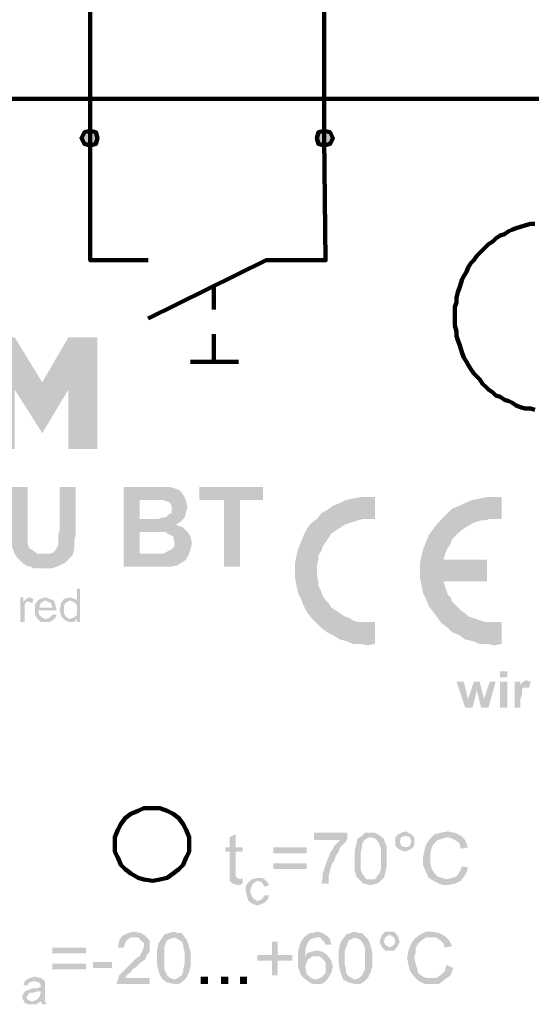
# Model space of a CAD drawing. Extents: x 171565 to 840288, y -737149 to -289557.
# Tile 24 of 59: x 420403 to 421136, y -353247 to -351836. Entities that reach past the tile are written whole.
import ezdxf

# ---------------------------------------------------------------- set-up
doc = ezdxf.new("R2010")
doc.units = 0
doc.header["$MEASUREMENT"] = 0
doc.layers.add('H', color=7, linetype='Continuous', lineweight=100)
doc.layers.add('P', color=250, linetype='Continuous', lineweight=100)

msp = doc.modelspace()

# ---------------------------------------------------------------- hatches: boundary and pattern name
at = {"layer": 'H', "linetype": 'Continuous'}
for points in [[(420503.9, -351994.9), (420495.6, -351997), (420491.4, -352005.4), (420495.6, -352013.7), (420503.9, -352015.8), (420512.2, -352013.7), (420514.3, -352005.4), (420512.2, -351997)], [(420839.3, -351994.9), (420831, -351997), (420828.9, -352005.4), (420831, -352013.7), (420839.3, -352015.8), (420847.7, -352013.7), (420851.8, -352005.4), (420847.7, -351997)], [(419814.3, -352451.2), (419806, -352451.2), (419797.7, -352451.2), (419789.3, -352449.1), (419783.1, -352444.9), (419774.7, -352442.9), (419768.5, -352438.7), (419762.2, -352434.5), (419758.1, -352428.3), (419753.9, -352422), (419747.7, -352415.8), (419745.6, -352409.5), (419741.4, -352401.2), (419739.3, -352392.9), (419737.2, -352384.5), (419737.2, -352376.2), (419735.2, -352367.9), (419737.2, -352357.4), (419737.2, -352349.1), (419739.3, -352340.8), (419741.4, -352332.4), (419745.6, -352324.1), (419749.7, -352317.9), (419753.9, -352311.6), (419758.1, -352305.4), (419764.3, -352299.1), (419770.6, -352294.9), (419776.8, -352290.8), (419783.1, -352286.6), (419791.4, -352284.5), (419799.7, -352282.4), (419806, -352282.4), (419814.3, -352280.4), (419822.7, -352282.4), (419831, -352282.4), (419839.3, -352284.5), (419847.7, -352286.6), (419853.9, -352290.8), (419860.2, -352294.9), (419866.4, -352299.1), (419872.7, -352305.4), (419876.8, -352309.5), (419881, -352317.9), (419885.2, -352324.1), (419887.2, -352332.4), (419891.4, -352340.8), (419891.4, -352349.1), (419893.5, -352357.4), (419893.5, -352367.9), (419893.5, -352376.2), (419891.4, -352384.5), (419891.4, -352392.9), (419887.2, -352401.2), (419885.2, -352409.5), (419881, -352415.8), (419876.8, -352422), (419872.7, -352428.3), (419866.4, -352434.5), (419860.2, -352438.7), (419853.9, -352442.9), (419847.7, -352444.9), (419839.3, -352449.1), (419833.1, -352451.2), (419824.7, -352451.2), (419814.3, -352451.2), (419814.3, -352315.8), (419806, -352315.8), (419797.7, -352319.9), (419789.3, -352324.1), (419785.2, -352330.4), (419781, -352338.7), (419776.8, -352347), (419774.7, -352357.4), (419774.7, -352365.8), (419774.7, -352376.2), (419776.8, -352384.5), (419781, -352392.9), (419785.2, -352401.2), (419789.3, -352407.4), (419797.7, -352413.7), (419806, -352415.8), (419814.3, -352417.9), (419824.7, -352415.8), (419833.1, -352413.7), (419839.3, -352407.4), (419845.6, -352401.2), (419849.7, -352392.9), (419851.8, -352384.5), (419853.9, -352376.2), (419856, -352365.8), (419853.9, -352357.4), (419851.8, -352347), (419849.7, -352338.7), (419845.6, -352330.4), (419839.3, -352324.1), (419833.1, -352319.9), (419824.7, -352315.8), (419814.3, -352315.8), (419814.3, -352451.2), (420037.2, -352399.1), (420035.2, -352411.6), (420031, -352422), (420024.7, -352430.4), (420018.5, -352438.7), (420008.1, -352444.9), (420001.8, -352447), (419995.6, -352449.1), (419991.4, -352449.1), (419983.1, -352451.2), (419976.8, -352451.2), (419970.6, -352451.2), (419964.3, -352451.2), (419958.1, -352451.2), (419951.8, -352451.2), (419947.7, -352449.1), (419937.2, -352447), (419931, -352442.9), (419922.7, -352438.7), (419918.5, -352434.5), (419914.3, -352430.4), (419910.2, -352424.1), (419908.1, -352419.9), (419906, -352413.7), (419903.9, -352405.4), (419903.9, -352397), (419903.9, -352394.9), (419941.4, -352394.9), (419941.4, -352401.2), (419943.5, -352405.4), (419947.7, -352409.5), (419949.7, -352413.7), (419956, -352415.8), (419960.2, -352417.9), (419966.4, -352419.9), (419972.7, -352419.9), (419981, -352419.9), (419989.3, -352415.8), (419995.6, -352411.6), (419997.7, -352407.4), (419999.7, -352403.3), (419999.7, -352397), (419995.6, -352392.9), (419991.4, -352390.8), (419987.2, -352388.7), (419978.9, -352386.6), (419970.6, -352384.5), (419962.2, -352382.4), (419953.9, -352380.4), (419945.6, -352376.2), (419937.2, -352374.1), (419928.9, -352369.9), (419920.6, -352365.8), (419914.3, -352359.5), (419910.2, -352351.2), (419906, -352342.9), (419906, -352338.7), (419906, -352332.4), (419906, -352326.2), (419908.1, -352319.9), (419912.2, -352309.5), (419918.5, -352301.2), (419926.8, -352294.9), (419935.2, -352288.7), (419947.7, -352284.5), (419958.1, -352282.4), (419970.6, -352280.4), (419978.9, -352282.4), (419987.2, -352282.4), (419993.5, -352284.5), (419999.7, -352286.6), (420006, -352288.7), (420012.2, -352290.8), (420016.4, -352294.9), (420020.6, -352299.1), (420028.9, -352307.4), (420033.1, -352315.8), (420035.2, -352326.2), (420037.2, -352336.6), (419997.7, -352336.6), (419997.7, -352332.4), (419995.6, -352326.2), (419991.4, -352322), (419987.2, -352317.9), (419978.9, -352315.8), (419970.6, -352313.7), (419962.2, -352315.8), (419953.9, -352317.9), (419947.7, -352322), (419943.5, -352328.3), (419945.6, -352334.5), (419947.7, -352336.6), (419951.8, -352340.8), (419958.1, -352342.9), (419964.3, -352344.9), (419972.7, -352347), (419981, -352349.1), (419989.3, -352351.2), (419997.7, -352353.3), (420006, -352357.4), (420014.3, -352361.6), (420020.6, -352365.8), (420026.8, -352372), (420033.1, -352380.4), (420035.2, -352388.7), (420037.2, -352394.9), (420037.2, -352399.1), (419814.3, -352451.2), (420153.9, -352397), (420181, -352451.2), (420139.3, -352451.2), (420116.4, -352401.2), (420091.4, -352401.2), (420091.4, -352451.2), (420053.9, -352451.2), (420053.9, -352290.8), (420137.2, -352290.8), (420147.7, -352290.8), (420156, -352294.9), (420164.3, -352299.1), (420172.7, -352305.4), (420178.9, -352313.7), (420183.1, -352324.1), (420187.2, -352334.5), (420187.2, -352344.9), (420187.2, -352355.4), (420185.2, -352363.7), (420183.1, -352369.9), (420178.9, -352378.3), (420174.7, -352382.4), (420168.5, -352388.7), (420162.2, -352392.9), (420153.9, -352397), (419814.3, -352451.2), (420131, -352324.1), (420091.4, -352324.1), (420091.4, -352367.9), (420128.9, -352367.9), (420137.2, -352365.8), (420143.5, -352361.6), (420147.7, -352353.3), (420149.7, -352347), (420147.7, -352338.7), (420143.5, -352332.4), (420139.3, -352326.2), (420131, -352324.1), (419814.3, -352451.2), (420308.1, -352451.2), (420297.7, -352424.1), (420235.2, -352424.1), (420224.7, -352451.2), (420185.2, -352451.2), (420243.5, -352290.8), (420289.3, -352290.8), (420347.7, -352451.2), (420308.1, -352451.2), (419814.3, -352451.2), (420287.2, -352390.8), (420266.4, -352330.4), (420245.6, -352390.8), (420287.2, -352390.8), (419814.3, -352451.2), (420472.7, -352451.2), (420472.7, -352365.8), (420435.2, -352428.3), (420395.6, -352365.8), (420395.6, -352451.2), (420353.9, -352451.2), (420353.9, -352290.8), (420395.6, -352290.8), (420435.2, -352355.4), (420472.7, -352290.8), (420514.3, -352290.8), (420514.3, -352451.2), (420472.7, -352451.2)], [(420391.4, -352505.4), (420414.3, -352505.4), (420414.3, -352567.9), (420414.3, -352574.1), (420414.3, -352580.4), (420414.3, -352586.6), (420416.4, -352592.9), (420422.7, -352597), (420428.9, -352601.2), (420437.2, -352601.2), (420445.6, -352601.2), (420451.8, -352599.1), (420456, -352592.9), (420458.1, -352588.7), (420458.1, -352580.4), (420458.1, -352574.1), (420460.2, -352567.9), (420460.2, -352505.4), (420483.1, -352505.4), (420483.1, -352565.8), (420483.1, -352574.1), (420481, -352582.4), (420481, -352588.7), (420481, -352594.9), (420478.9, -352603.3), (420472.7, -352609.5), (420468.5, -352613.7), (420460.2, -352617.9), (420449.7, -352622), (420443.5, -352622), (420437.2, -352622), (420431, -352622), (420422.7, -352622), (420418.5, -352619.9), (420412.2, -352617.9), (420406, -352613.7), (420399.7, -352607.4), (420395.6, -352601.2), (420393.5, -352594.9), (420391.4, -352590.8), (420391.4, -352582.4), (420391.4, -352576.2), (420391.4, -352565.8)], [(420574.7, -352569.9), (420574.7, -352601.2), (420597.7, -352601.2), (420601.8, -352601.2), (420608.1, -352601.2), (420612.2, -352599.1), (420620.6, -352594.9), (420624.7, -352590.8), (420624.7, -352584.5), (420622.7, -352576.2), (420614.3, -352572), (420612.2, -352569.9), (420608.1, -352569.9), (420601.8, -352569.9), (420593.5, -352569.9), (420574.7, -352569.9), (420574.7, -352524.1), (420574.7, -352551.2), (420591.4, -352551.2), (420597.7, -352551.2), (420601.8, -352551.2), (420608.1, -352549.1), (420612.2, -352549.1), (420616.4, -352544.9), (420620.6, -352542.9), (420620.6, -352536.6), (420620.6, -352532.4), (420618.5, -352528.3), (420614.3, -352526.2), (420608.1, -352524.1), (420606, -352524.1), (420601.8, -352524.1), (420595.6, -352524.1), (420589.3, -352524.1), (420574.7, -352524.1), (420574.7, -352569.9), (420551.8, -352505.4), (420597.7, -352505.4), (420603.9, -352505.4), (420610.2, -352505.4), (420618.5, -352505.4), (420624.7, -352507.4), (420631, -352509.5), (420635.2, -352513.7), (420639.3, -352519.9), (420641.4, -352526.2), (420643.5, -352534.5), (420641.4, -352540.8), (420639.3, -352549.1), (420633.1, -352555.4), (420626.8, -352559.5), (420637.2, -352563.7), (420643.5, -352569.9), (420647.7, -352576.2), (420649.7, -352586.6), (420647.7, -352594.9), (420645.6, -352601.2), (420641.4, -352609.5), (420635.2, -352613.7), (420628.9, -352617.9), (420618.5, -352619.9), (420616.4, -352619.9), (420610.2, -352619.9), (420601.8, -352619.9), (420591.4, -352619.9), (420551.8, -352619.9), (420551.8, -352505.4)], [(420695.6, -352619.9), (420695.6, -352524.1), (420660.2, -352524.1), (420660.2, -352505.4), (420751.8, -352505.4), (420751.8, -352524.1), (420718.5, -352524.1), (420718.5, -352619.9)], [(420912.2, -352699.1), (420901.8, -352699.1), (420895.6, -352699.1), (420887.2, -352699.1), (420881, -352697), (420874.7, -352692.9), (420868.5, -352690.8), (420862.2, -352686.6), (420856, -352682.4), (420849.7, -352678.3), (420845.6, -352672), (420841.4, -352667.9), (420837.2, -352661.6), (420835.2, -352655.4), (420831, -352647), (420831, -352640.8), (420828.9, -352632.4), (420828.9, -352626.2), (420828.9, -352617.9), (420831, -352609.5), (420831, -352603.3), (420835.2, -352597), (420837.2, -352590.8), (420841.4, -352584.5), (420845.6, -352578.3), (420849.7, -352572), (420856, -352567.9), (420862.2, -352563.7), (420868.5, -352559.5), (420874.7, -352557.4), (420881, -352555.4), (420887.2, -352553.3), (420895.6, -352551.2), (420901.8, -352551.2), (420912.2, -352551.2), (420912.2, -352519.9), (420901.8, -352519.9), (420891.4, -352519.9), (420881, -352522), (420870.6, -352524.1), (420862.2, -352528.3), (420851.8, -352532.4), (420843.5, -352538.7), (420835.2, -352542.9), (420828.9, -352551.2), (420820.6, -352557.4), (420814.3, -352565.8), (420810.2, -352574.1), (420806, -352584.5), (420801.8, -352594.9), (420799.7, -352603.3), (420797.7, -352613.7), (420797.7, -352626.2), (420797.7, -352636.6), (420799.7, -352647), (420801.8, -352657.4), (420806, -352665.8), (420810.2, -352676.2), (420814.3, -352684.5), (420820.6, -352692.9), (420828.9, -352701.2), (420835.2, -352707.4), (420843.5, -352713.7), (420851.8, -352717.9), (420862.2, -352724.1), (420870.6, -352726.2), (420881, -352730.4), (420891.4, -352730.4), (420901.8, -352732.4), (420912.2, -352730.4)], [(421072.7, -352640.8), (421010.2, -352640.8), (421012.2, -352647), (421014.3, -352653.3), (421016.4, -352659.5), (421020.6, -352663.7), (421022.7, -352669.9), (421026.8, -352674.1), (421031, -352678.3), (421035.2, -352682.4), (421041.4, -352686.6), (421045.6, -352690.8), (421051.8, -352692.9), (421058.1, -352694.9), (421064.3, -352697), (421070.6, -352699.1), (421076.8, -352699.1), (421083.1, -352699.1), (421093.5, -352699.1), (421093.5, -352730.4), (421083.1, -352732.4), (421072.7, -352730.4), (421062.2, -352730.4), (421051.8, -352726.2), (421041.4, -352724.1), (421033.1, -352717.9), (421022.7, -352713.7), (421016.4, -352707.4), (421008.1, -352701.2), (421001.8, -352692.9), (420995.6, -352684.5), (420989.3, -352676.2), (420985.2, -352665.8), (420981, -352657.4), (420978.9, -352647), (420976.8, -352636.6), (420976.8, -352626.2), (420976.8, -352613.7), (420978.9, -352603.3), (420981, -352594.9), (420985.2, -352584.5), (420989.3, -352574.1), (420995.6, -352565.8), (421001.8, -352557.4), (421008.1, -352551.2), (421016.4, -352542.9), (421022.7, -352536.6), (421033.1, -352532.4), (421041.4, -352528.3), (421051.8, -352524.1), (421062.2, -352522), (421072.7, -352519.9), (421083.1, -352519.9), (421093.5, -352519.9), (421093.5, -352551.2), (421083.1, -352551.2), (421076.8, -352551.2), (421070.6, -352553.3), (421064.3, -352553.3), (421058.1, -352555.4), (421051.8, -352557.4), (421045.6, -352561.6), (421041.4, -352563.7), (421035.2, -352567.9), (421031, -352572), (421026.8, -352576.2), (421022.7, -352580.4), (421020.6, -352586.6), (421016.4, -352592.9), (421014.3, -352597), (421012.2, -352603.3), (421010.2, -352609.5), (421072.7, -352609.5)], [(420466.4, -352682.4), (420466.4, -352686.6), (420468.5, -352690.8), (420474.7, -352694.9), (420483.1, -352690.8), (420485.2, -352688.7), (420485.2, -352682.4), (420485.2, -352676.2), (420483.1, -352672), (420474.7, -352667.9), (420468.5, -352672), (420466.4, -352676.2), (420466.4, -352682.4), (420485.2, -352699.1), (420485.2, -352694.9), (420481, -352699.1), (420474.7, -352699.1), (420468.5, -352697), (420462.2, -352690.8), (420460.2, -352682.4), (420462.2, -352672), (420466.4, -352665.8), (420474.7, -352663.7), (420481, -352665.8), (420485.2, -352667.9), (420485.2, -352651.2), (420489.3, -352651.2), (420489.3, -352699.1), (420485.2, -352699.1)], [(420403.9, -352699.1), (420403.9, -352663.7), (420408.1, -352663.7), (420408.1, -352669.9), (420412.2, -352665.8), (420416.4, -352663.7), (420422.7, -352665.8), (420420.6, -352672), (420416.4, -352669.9), (420412.2, -352669.9), (420410.2, -352674.1), (420410.2, -352680.4), (420410.2, -352699.1)], [(420431, -352678.3), (420449.7, -352678.3), (420447.7, -352672), (420439.3, -352667.9), (420433.1, -352672), (420431, -352678.3), (420449.7, -352688.7), (420456, -352688.7), (420453.9, -352692.9), (420449.7, -352697), (420445.6, -352699.1), (420439.3, -352699.1), (420433.1, -352699.1), (420428.9, -352694.9), (420424.7, -352688.7), (420424.7, -352682.4), (420424.7, -352674.1), (420428.9, -352667.9), (420433.1, -352665.8), (420439.3, -352663.7), (420445.6, -352665.8), (420451.8, -352667.9), (420453.9, -352674.1), (420456, -352682.4), (420428.9, -352682.4), (420431, -352688.7), (420433.1, -352690.8), (420439.3, -352694.9), (420445.6, -352692.9), (420449.7, -352688.7)], [(421101.8, -352822), (421091.4, -352822), (421091.4, -352784.5), (421101.8, -352784.5), (421101.8, -352822), (421101.8, -352778.3), (421091.4, -352778.3), (421091.4, -352769.9), (421101.8, -352769.9), (421101.8, -352778.3)], [(421041.4, -352822), (421028.9, -352784.5), (421039.3, -352784.5), (421045.6, -352809.5), (421053.9, -352784.5), (421062.2, -352784.5), (421068.5, -352809.5), (421076.8, -352784.5), (421085.2, -352784.5), (421074.7, -352822), (421064.3, -352822), (421058.1, -352797), (421051.8, -352822)], [(421120.6, -352822), (421112.2, -352822), (421112.2, -352784.5), (421120.6, -352784.5), (421120.6, -352788.7), (421124.7, -352784.5), (421128.9, -352782.4), (421135.2, -352784.5), (421133.1, -352792.9), (421128.9, -352792.9), (421124.7, -352792.9), (421122.7, -352797), (421122.7, -352803.3), (421120.6, -352809.5)], [(420722.7, -353065.8), (420722.7, -353074.1), (420716.4, -353076.2), (420708.1, -353074.1), (420703.9, -353069.9), (420703.9, -353065.8), (420703.9, -353059.5), (420703.9, -353028.3), (420697.7, -353028.3), (420697.7, -353022), (420703.9, -353022), (420703.9, -353007.4), (420712.2, -353003.3), (420712.2, -353022), (420722.7, -353022), (420722.7, -353028.3), (420712.2, -353028.3), (420712.2, -353059.5), (420712.2, -353063.7), (420714.3, -353065.8), (420718.5, -353067.9)], [(420824.7, -353011.6), (420824.7, -353001.2), (420872.7, -353001.2), (420872.7, -353009.5), (420870.6, -353013.7), (420866.4, -353017.9), (420862.2, -353022), (420860.2, -353028.3), (420856, -353034.5), (420853.9, -353040.8), (420849.7, -353047), (420847.7, -353055.4), (420845.6, -353063.7), (420845.6, -353074.1), (420835.2, -353074.1), (420837.2, -353065.8), (420837.2, -353059.5), (420839.3, -353053.3), (420841.4, -353047), (420843.5, -353040.8), (420845.6, -353036.6), (420847.7, -353030.4), (420851.8, -353024.1), (420853.9, -353019.9), (420862.2, -353011.6)], [(420891.4, -353038.7), (420891.4, -353047), (420891.4, -353053.3), (420893.5, -353059.5), (420895.6, -353061.6), (420899.7, -353067.9), (420906, -353067.9), (420912.2, -353067.9), (420916.4, -353061.6), (420918.5, -353059.5), (420920.6, -353053.3), (420920.6, -353047), (420920.6, -353038.7), (420920.6, -353030.4), (420920.6, -353024.1), (420918.5, -353017.9), (420916.4, -353013.7), (420912.2, -353009.5), (420906, -353007.4), (420899.7, -353009.5), (420895.6, -353013.7), (420893.5, -353017.9), (420893.5, -353022), (420891.4, -353030.4), (420891.4, -353038.7), (420883.1, -353038.7), (420883.1, -353032.4), (420883.1, -353026.2), (420885.2, -353017.9), (420887.2, -353009.5), (420893.5, -353005.4), (420897.7, -353001.2), (420906, -353001.2), (420912.2, -353001.2), (420916.4, -353003.3), (420924.7, -353009.5), (420926.8, -353015.8), (420928.9, -353019.9), (420928.9, -353028.3), (420928.9, -353038.7), (420928.9, -353044.9), (420928.9, -353049.1), (420926.8, -353059.5), (420924.7, -353065.8), (420918.5, -353072), (420914.3, -353074.1), (420906, -353076.2), (420895.6, -353074.1), (420889.3, -353067.9), (420885.2, -353063.7), (420883.1, -353055.4), (420883.1, -353047), (420883.1, -353038.7)], [(420947.7, -353013.7), (420949.7, -353019.9), (420956, -353022), (420962.2, -353019.9), (420964.3, -353013.7), (420962.2, -353007.4), (420956, -353005.4), (420949.7, -353007.4), (420947.7, -353013.7), (420941.4, -353013.7), (420941.4, -353007.4), (420945.6, -353003.3), (420949.7, -353001.2), (420956, -352999.1), (420960.2, -353001.2), (420964.3, -353003.3), (420968.5, -353007.4), (420968.5, -353013.7), (420968.5, -353019.9), (420964.3, -353024.1), (420960.2, -353026.2), (420956, -353028.3), (420949.7, -353026.2), (420945.6, -353024.1), (420941.4, -353019.9), (420941.4, -353013.7)], [(421037.2, -353049.1), (421045.6, -353051.2), (421043.5, -353057.4), (421041.4, -353061.6), (421035.2, -353069.9), (421026.8, -353074.1), (421016.4, -353076.2), (421010.2, -353076.2), (421003.9, -353074.1), (420995.6, -353069.9), (420989.3, -353065.8), (420985.2, -353057.4), (420981, -353047), (420981, -353036.6), (420983.1, -353026.2), (420985.2, -353017.9), (420991.4, -353009.5), (420997.7, -353003.3), (421006, -353001.2), (421016.4, -352999.1), (421026.8, -353001.2), (421035.2, -353005.4), (421041.4, -353011.6), (421045.6, -353022), (421035.2, -353024.1), (421033.1, -353015.8), (421026.8, -353011.6), (421022.7, -353009.5), (421016.4, -353007.4), (421008.1, -353009.5), (421001.8, -353011.6), (420995.6, -353017.9), (420993.5, -353022), (420991.4, -353030.4), (420991.4, -353036.6), (420991.4, -353044.9), (420993.5, -353053.3), (420997.7, -353059.5), (421001.8, -353063.7), (421008.1, -353065.8), (421014.3, -353067.9), (421022.7, -353065.8), (421028.9, -353063.7), (421033.1, -353057.4)], [(420814.3, -353053.3), (420766.4, -353053.3), (420766.4, -353044.9), (420814.3, -353044.9), (420814.3, -353053.3), (420814.3, -353030.4), (420766.4, -353030.4), (420766.4, -353022), (420814.3, -353022), (420814.3, -353030.4)], [(420753.9, -353090.8), (420760.2, -353090.8), (420758.1, -353097), (420753.9, -353101.2), (420749.7, -353103.3), (420743.5, -353105.4), (420737.2, -353103.3), (420731, -353099.1), (420728.9, -353092.9), (420726.8, -353084.5), (420726.8, -353078.3), (420728.9, -353074.1), (420735.2, -353067.9), (420743.5, -353065.8), (420749.7, -353065.8), (420753.9, -353067.9), (420758.1, -353072), (420760.2, -353076.2), (420753.9, -353078.3), (420749.7, -353072), (420743.5, -353069.9), (420737.2, -353074.1), (420735.2, -353078.3), (420733.1, -353084.5), (420735.2, -353090.8), (420737.2, -353094.9), (420743.5, -353099.1), (420749.7, -353097)], [(420589.3, -353209.5), (420589.3, -353217.9), (420541.4, -353217.9), (420543.5, -353211.6), (420545.6, -353205.4), (420549.7, -353201.2), (420553.9, -353197), (420560.2, -353190.8), (420566.4, -353184.5), (420570.6, -353180.4), (420574.7, -353178.3), (420576.8, -353174.1), (420578.9, -353169.9), (420581, -353163.7), (420581, -353159.5), (420576.8, -353155.4), (420572.7, -353151.2), (420566.4, -353151.2), (420562.2, -353151.2), (420556, -353155.4), (420553.9, -353159.5), (420551.8, -353165.8), (420543.5, -353165.8), (420545.6, -353155.4), (420549.7, -353149.1), (420558.1, -353144.9), (420566.4, -353142.9), (420576.8, -353144.9), (420583.1, -353149.1), (420589.3, -353155.4), (420589.3, -353163.7), (420589.3, -353172), (420585.2, -353176.2), (420583.1, -353182.4), (420576.8, -353186.6), (420572.7, -353190.8), (420568.5, -353194.9), (420564.3, -353197), (420562.2, -353201.2), (420558.1, -353203.3), (420553.9, -353209.5)], [(420610.2, -353180.4), (420610.2, -353188.7), (420610.2, -353197), (420612.2, -353201.2), (420614.3, -353205.4), (420618.5, -353209.5), (420624.7, -353211.6), (420628.9, -353209.5), (420635.2, -353205.4), (420637.2, -353201.2), (420637.2, -353197), (420639.3, -353188.7), (420639.3, -353180.4), (420639.3, -353172), (420637.2, -353165.8), (420637.2, -353161.6), (420635.2, -353157.4), (420628.9, -353153.3), (420624.7, -353151.2), (420618.5, -353153.3), (420614.3, -353155.4), (420612.2, -353159.5), (420610.2, -353165.8), (420610.2, -353172), (420610.2, -353180.4), (420599.7, -353180.4), (420599.7, -353174.1), (420599.7, -353169.9), (420601.8, -353159.5), (420606, -353153.3), (420610.2, -353147), (420616.4, -353144.9), (420624.7, -353142.9), (420628.9, -353144.9), (420635.2, -353144.9), (420641.4, -353153.3), (420643.5, -353157.4), (420645.6, -353163.7), (420647.7, -353172), (420647.7, -353180.4), (420647.7, -353186.6), (420647.7, -353192.9), (420645.6, -353201.2), (420641.4, -353209.5), (420637.2, -353213.7), (420631, -353217.9), (420624.7, -353217.9), (420614.3, -353215.8), (420608.1, -353211.6), (420603.9, -353205.4), (420601.8, -353199.1), (420599.7, -353190.8), (420599.7, -353180.4)], [(420812.2, -353192.9), (420814.3, -353203.3), (420820.6, -353209.5), (420826.8, -353211.6), (420833.1, -353209.5), (420837.2, -353207.4), (420841.4, -353201.2), (420841.4, -353194.9), (420841.4, -353186.6), (420837.2, -353182.4), (420833.1, -353178.3), (420826.8, -353178.3), (420822.7, -353178.3), (420816.4, -353182.4), (420814.3, -353186.6), (420812.2, -353192.9), (420849.7, -353161.6), (420841.4, -353161.6), (420839.3, -353157.4), (420837.2, -353155.4), (420833.1, -353151.2), (420828.9, -353151.2), (420820.6, -353153.3), (420816.4, -353157.4), (420814.3, -353161.6), (420812.2, -353169.9), (420812.2, -353180.4), (420814.3, -353174.1), (420818.5, -353172), (420828.9, -353169.9), (420837.2, -353172), (420843.5, -353176.2), (420849.7, -353184.5), (420851.8, -353192.9), (420849.7, -353201.2), (420847.7, -353205.4), (420843.5, -353211.6), (420839.3, -353215.8), (420835.2, -353217.9), (420828.9, -353217.9), (420822.7, -353217.9), (420818.5, -353215.8), (420810.2, -353209.5), (420806, -353205.4), (420803.9, -353199.1), (420801.8, -353192.9), (420801.8, -353182.4), (420801.8, -353172), (420803.9, -353163.7), (420806, -353157.4), (420810.2, -353151.2), (420818.5, -353144.9), (420822.7, -353144.9), (420828.9, -353142.9), (420837.2, -353144.9), (420843.5, -353149.1), (420847.7, -353153.3), (420849.7, -353161.6)], [(420868.5, -353180.4), (420868.5, -353188.7), (420870.6, -353197), (420870.6, -353201.2), (420872.7, -353205.4), (420878.9, -353209.5), (420883.1, -353211.6), (420889.3, -353209.5), (420893.5, -353205.4), (420895.6, -353201.2), (420897.7, -353197), (420897.7, -353188.7), (420897.7, -353180.4), (420897.7, -353172), (420897.7, -353165.8), (420895.6, -353161.6), (420893.5, -353157.4), (420889.3, -353153.3), (420883.1, -353151.2), (420878.9, -353153.3), (420874.7, -353155.4), (420872.7, -353159.5), (420870.6, -353165.8), (420868.5, -353172), (420868.5, -353180.4), (420860.2, -353180.4), (420860.2, -353174.1), (420860.2, -353169.9), (420862.2, -353159.5), (420866.4, -353153.3), (420870.6, -353147), (420876.8, -353144.9), (420883.1, -353142.9), (420889.3, -353144.9), (420893.5, -353144.9), (420901.8, -353153.3), (420903.9, -353157.4), (420906, -353163.7), (420908.1, -353172), (420908.1, -353180.4), (420908.1, -353186.6), (420908.1, -353192.9), (420906, -353201.2), (420901.8, -353209.5), (420897.7, -353213.7), (420891.4, -353217.9), (420883.1, -353217.9), (420874.7, -353215.8), (420866.4, -353211.6), (420864.3, -353205.4), (420862.2, -353199.1), (420860.2, -353190.8), (420860.2, -353180.4)], [(420924.7, -353157.4), (420926.8, -353161.6), (420933.1, -353165.8), (420939.3, -353161.6), (420941.4, -353157.4), (420939.3, -353151.2), (420933.1, -353147), (420926.8, -353151.2), (420924.7, -353157.4), (420918.5, -353157.4), (420920.6, -353151.2), (420922.7, -353147), (420926.8, -353142.9), (420933.1, -353142.9), (420939.3, -353142.9), (420943.5, -353147), (420945.6, -353151.2), (420947.7, -353157.4), (420945.6, -353161.6), (420943.5, -353165.8), (420939.3, -353169.9), (420933.1, -353169.9), (420926.8, -353169.9), (420922.7, -353165.8), (420920.6, -353161.6), (420918.5, -353157.4)], [(421014.3, -353190.8), (421024.7, -353194.9), (421022.7, -353199.1), (421020.6, -353205.4), (421012.2, -353211.6), (421003.9, -353217.9), (420999.7, -353217.9), (420993.5, -353217.9), (420987.2, -353217.9), (420983.1, -353217.9), (420974.7, -353213.7), (420968.5, -353207.4), (420962.2, -353199.1), (420960.2, -353190.8), (420958.1, -353180.4), (420960.2, -353169.9), (420964.3, -353159.5), (420968.5, -353153.3), (420976.8, -353147), (420985.2, -353142.9), (420993.5, -353142.9), (421003.9, -353144.9), (421012.2, -353149.1), (421018.5, -353155.4), (421022.7, -353163.7), (421012.2, -353165.8), (421010.2, -353159.5), (421006, -353155.4), (420999.7, -353151.2), (420993.5, -353151.2), (420985.2, -353151.2), (420978.9, -353155.4), (420974.7, -353159.5), (420970.6, -353165.8), (420970.6, -353172), (420968.5, -353180.4), (420970.6, -353188.7), (420972.7, -353197), (420974.7, -353203.3), (420981, -353207.4), (420987.2, -353209.5), (420993.5, -353209.5), (420999.7, -353209.5), (421006, -353205.4), (421012.2, -353199.1)], [(420764.3, -353205.4), (420764.3, -353184.5), (420743.5, -353184.5), (420743.5, -353176.2), (420764.3, -353176.2), (420764.3, -353157.4), (420772.7, -353157.4), (420772.7, -353176.2), (420793.5, -353176.2), (420793.5, -353184.5), (420772.7, -353184.5), (420772.7, -353205.4)], [(420497.7, -353197), (420449.7, -353197), (420449.7, -353188.7), (420497.7, -353188.7), (420497.7, -353197), (420497.7, -353174.1), (420449.7, -353174.1), (420449.7, -353165.8), (420497.7, -353165.8), (420497.7, -353174.1)], [(420508.1, -353186.6), (420508.1, -353194.9), (420535.2, -353194.9), (420535.2, -353186.6)], [(420433.1, -353228.3), (420428.9, -353228.3), (420422.7, -353230.4), (420416.4, -353230.4), (420414.3, -353234.5), (420412.2, -353236.6), (420414.3, -353240.8), (420420.6, -353242.9), (420426.8, -353240.8), (420431, -353236.6), (420433.1, -353230.4), (420433.1, -353228.3), (420433.1, -353242.9), (420426.8, -353247), (420418.5, -353247), (420414.3, -353247), (420410.2, -353244.9), (420406, -353236.6), (420408.1, -353232.4), (420410.2, -353228.3), (420416.4, -353226.2), (420420.6, -353224.1), (420428.9, -353224.1), (420433.1, -353222), (420433.1, -353219.9), (420431, -353215.8), (420422.7, -353213.7), (420416.4, -353215.8), (420414.3, -353219.9), (420408.1, -353219.9), (420410.2, -353213.7), (420416.4, -353209.5), (420424.7, -353207.4), (420433.1, -353209.5), (420437.2, -353211.6), (420439.3, -353215.8), (420439.3, -353222), (420439.3, -353230.4), (420439.3, -353238.7), (420439.3, -353242.9), (420441.4, -353247), (420435.2, -353247), (420433.1, -353242.9)], [(420662.2, -353207.4), (420662.2, -353217.9), (420672.7, -353217.9), (420672.7, -353207.4)], [(420691.4, -353207.4), (420691.4, -353217.9), (420701.8, -353217.9), (420701.8, -353207.4)], [(420718.5, -353207.4), (420718.5, -353217.9), (420728.9, -353217.9), (420728.9, -353207.4)]]:
    msp.add_hatch(color=0, dxfattribs=at).paths.add_polyline_path(points)

# ---------------------------------------------------------------- linework, layer by layer
at = {"layer": 'P', "color": 0, "linetype": 'Continuous', "elevation": 900}
for points in [[(420503.9, -351230.4), (420503.9, -352005.4)], [(420839.3, -351230.4), (420839.3, -352005.4)], [(420081, -351949.1), (421256, -351949.1)], [(420503.9, -351994.9), (420495.6, -351997), (420491.4, -352005.4), (420495.6, -352013.7), (420503.9, -352015.8), (420512.2, -352013.7), (420514.3, -352005.4), (420512.2, -351997), (420503.9, -351994.9)], [(420839.3, -351994.9), (420831, -351997), (420828.9, -352005.4), (420831, -352013.7), (420839.3, -352015.8), (420847.7, -352013.7), (420851.8, -352005.4), (420847.7, -351997), (420839.3, -351994.9)], [(420503.9, -352005.4), (420503.9, -352180.4), (420587.2, -352180.4)], [(420839.3, -352005.4), (420841.4, -352180.4), (420756, -352180.4), (420587.2, -352263.7)], [(421141.4, -352128.3), (421135.2, -352128.3), (421126.8, -352130.4), (421120.6, -352132.4), (421114.3, -352134.5), (421108.1, -352136.6), (421103.9, -352138.7), (421097.7, -352142.9), (421091.4, -352144.9), (421085.2, -352149.1), (421081, -352153.3), (421074.7, -352157.4), (421070.6, -352161.6), (421066.4, -352165.8), (421062.2, -352169.9), (421058.1, -352174.1), (421053.9, -352180.4), (421049.7, -352184.5), (421045.6, -352190.8), (421043.5, -352197), (421039.3, -352203.3), (421037.2, -352207.4), (421035.2, -352213.7), (421033.1, -352219.9), (421031, -352226.2), (421028.9, -352234.5), (421028.9, -352240.8), (421026.8, -352247), (421026.8, -352253.3), (421026.8, -352261.6), (421026.8, -352267.9), (421026.8, -352274.1), (421028.9, -352282.4), (421028.9, -352288.7), (421031, -352294.9), (421033.1, -352301.2), (421035.2, -352307.4), (421037.2, -352313.7), (421039.3, -352319.9), (421043.5, -352326.2), (421045.6, -352330.4), (421049.7, -352336.6), (421053.9, -352342.9), (421058.1, -352347), (421062.2, -352351.2), (421066.4, -352357.4), (421070.6, -352361.6), (421074.7, -352365.8), (421081, -352369.9), (421085.2, -352374.1), (421091.4, -352376.2), (421097.7, -352380.4), (421103.9, -352382.4), (421108.1, -352384.5), (421114.3, -352388.7), (421120.6, -352390.8), (421126.8, -352392.9), (421135.2, -352392.9), (421141.4, -352394.9)], [(420681, -352215.8), (420681, -352251.2)], [(420681, -352326.2), (420681, -352286.6)], [(420647.7, -352326.2), (420716.4, -352326.2)], [(420593.5, -352965.8), (420581, -352965.8), (420572.7, -352969.9), (420562.2, -352974.1), (420553.9, -352980.4), (420547.7, -352988.7), (420543.5, -352997), (420539.3, -353007.4), (420539.3, -353017.9), (420539.3, -353028.3), (420543.5, -353036.6), (420547.7, -353047), (420553.9, -353053.3), (420562.2, -353059.5), (420572.7, -353065.8), (420581, -353067.9), (420593.5, -353069.9), (420603.9, -353067.9), (420614.3, -353065.8), (420622.7, -353059.5), (420631, -353053.3), (420637.2, -353047), (420641.4, -353036.6), (420645.6, -353028.3), (420645.6, -353017.9), (420645.6, -353007.4), (420641.4, -352997), (420637.2, -352988.7), (420631, -352980.4), (420622.7, -352974.1), (420614.3, -352969.9), (420603.9, -352965.8), (420593.5, -352965.8)]]:
    msp.add_lwpolyline(points, dxfattribs=at)

doc.saveas('drawing.dxf')
